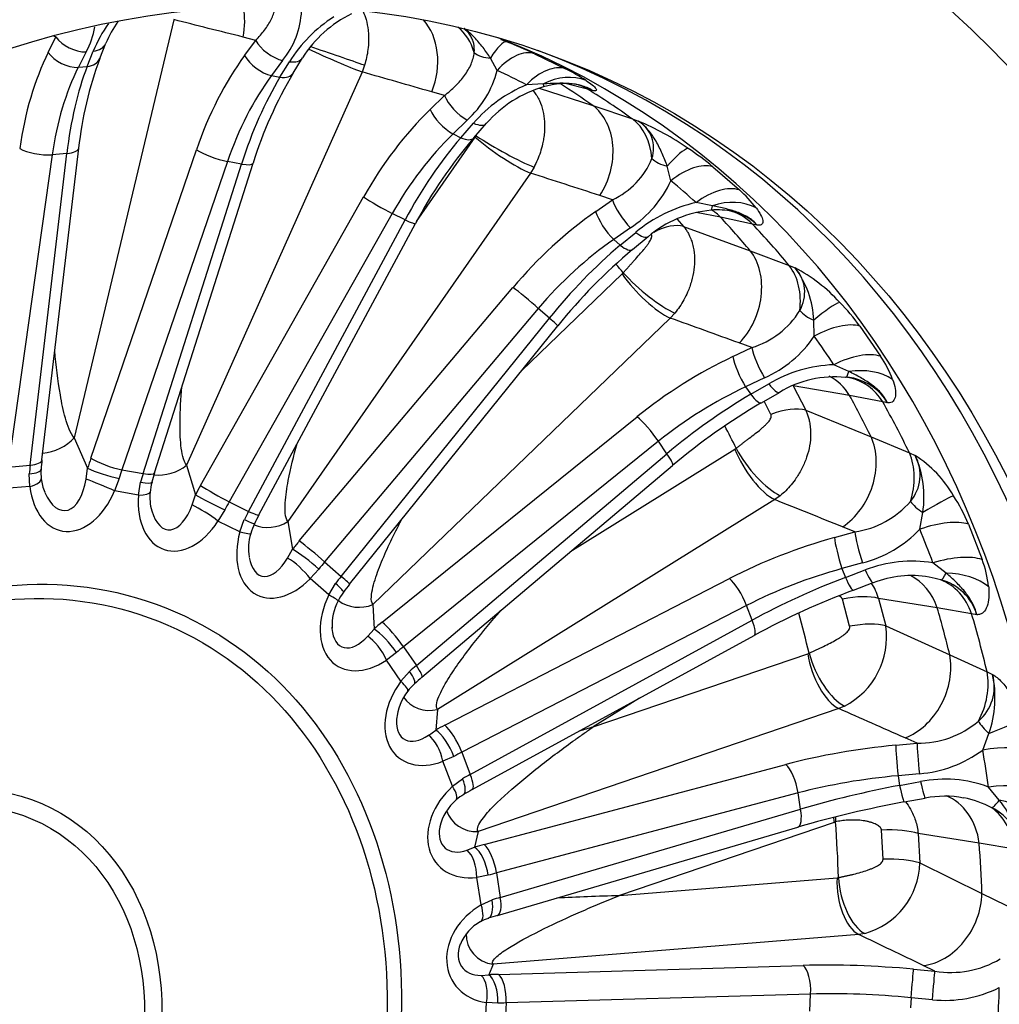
# Model space of a CAD drawing. Header units: millimetres. Extents: x 0 to 2970, y 0 to 2100.
# Tile 11 of 24: x 2095 to 2293, y 624 to 824. Entities that reach past the tile are written whole.
import ezdxf

# ---------------------------------------------------------------- set-up
doc = ezdxf.new("R2010")
doc.units = ezdxf.units.MM
doc.header["$LTSCALE"] = 10
doc.layers.add('CAP560C', color=7, linetype='Continuous')
doc.layers.add('Default', color=7, linetype='Continuous')

# ---------------------------------------------------------------- blocks, each defined once
blk = doc.blocks.new('SE1')
at = {"layer": 'CAP560C', "color": 7, "linetype": 'Continuous'}
for p, q in [((2126.33, 823.51), (2106.2, 738.87)), ((2100.93, 816.89), (2102.49, 820.02)), ((2102.49, 820.02), (2102.06, 820.12)), ((2142.93, 819.33), (2140.37, 819.99)), ((2140.69, 816.27), (2142.93, 819.33)), ((2111.36, 815.64), (2112.57, 818.75)), ((2108.59, 817.01), (2107.03, 813.87)), ((2108.81, 814.01), (2110.02, 817.12)), ((2150.51, 812.68), (2152.42, 815.8)), ((2191.81, 813.25), (2190.45, 815.73)), ((2199.36, 816.63), (2205.65, 813.57)), ((2107.03, 813.87), (2108.81, 814.01)), ((2148.37, 815.25), (2146.13, 812.19)), ((2147.85, 811.87), (2149.75, 814.99)), ((2164.95, 814.29), (2164.45, 812.92)), ((2164.45, 812.92), (2128.95, 733.33)), ((2146.13, 812.19), (2147.85, 811.87)), ((2201.17, 810.52), (2197.75, 810.35)), ((2200.31, 809.65), (2211.2, 806.12)), ((2210.11, 809.44), (2205.6, 810.56)), ((2211.05, 809.19), (2210.11, 809.44)), ((2178.26, 805.36), (2181.12, 808.16)), ((2181.12, 808.16), (2178.56, 808.91)), ((2211.2, 806.12), (2219.18, 803.41)), ((2219.18, 803.41), (2220.38, 802.98)), ((2185.73, 803.18), (2182.87, 800.37)), ((2184.43, 799.61), (2186.99, 802.56)), ((2187.08, 799.6), (2189.65, 802.55)), ((2175.5, 782.66), (2187.38, 799.73)), ((2182.87, 800.37), (2184.43, 799.61)), ((2187.38, 799.73), (2187.55, 800.01)), ((2099.67, 734.4), (2107.1, 797.49)), ((2101.73, 796.16), (2092.81, 732.95)), ((2097.28, 733.31), (2104.71, 796.4)), ((2104.71, 796.4), (2101.73, 796.16)), ((2109.56, 734.74), (2130.92, 797.15)), ((2137.2, 794.81), (2115.84, 732.4)), ((2120.14, 731.61), (2140.07, 794.28)), ((2122.47, 731.76), (2142.4, 794.44)), ((2140.07, 794.28), (2137.2, 794.81)), ((2199.27, 793.68), (2198.53, 792.44)), ((2226.98, 790.91), (2226.23, 793.85)), ((2235.46, 793.75), (2240.83, 789.05)), ((2198.53, 792.44), (2149.45, 721.89)), ((2131.77, 729.24), (2164.77, 787.62)), ((2215.16, 787.07), (2212.6, 787.91)), ((2211.75, 784.69), (2215.16, 787.07)), ((2235.38, 785.85), (2232.06, 786.47)), ((2170.56, 784.27), (2137.56, 725.89)), ((2173.18, 783), (2170.56, 784.27)), ((2237.04, 783.52), (2232.06, 784.48)), ((2243.5, 782.14), (2237.04, 783.52)), ((2141.48, 723.98), (2173.18, 783)), ((2143.58, 723.24), (2175.28, 782.26)), ((2218.81, 781.4), (2215.4, 779.01)), ((2228.23, 783.16), (2229.55, 781.67)), ((2229.55, 781.67), (2243.04, 776.74)), ((2244.46, 781.92), (2243.5, 782.14)), ((2216.73, 777.85), (2219.88, 780.46)), ((2219.22, 776.98), (2222.37, 779.6)), ((2215.4, 779.01), (2216.73, 777.85)), ((2243.04, 776.74), (2250.92, 773.75)), ((2250.92, 773.75), (2252.11, 773.29)), ((2196.73, 752.41), (2217.11, 772.03)), ((2217.11, 772.03), (2217.33, 772.27)), ((2151.75, 717.98), (2195.01, 769.3)), ((2200.14, 765.07), (2156.88, 713.74)), ((2202.37, 763.11), (2200.14, 765.07)), ((2227.79, 764.13), (2226.86, 763.09)), ((2160.23, 710.81), (2202.37, 763.11)), ((2161.94, 709.22), (2204.08, 761.53)), ((2226.86, 763.09), (2166.65, 705.12)), ((2256, 759.42), (2255.9, 762.66)), ((2265.24, 761.46), (2269.42, 755.37)), ((2243.34, 757.13), (2240.8, 758.06)), ((2239.49, 755.3), (2243.34, 757.13)), ((2263.02, 752.27), (2259.95, 753.66)), ((2245.94, 751.02), (2242.09, 749.19)), ((2243.13, 747.67), (2246.77, 749.8)), ((2242.09, 749.19), (2243.13, 747.67)), ((2245.29, 745.95), (2248.93, 748.07)), ((2263.15, 747.4), (2251.7, 749.36)), ((2251.7, 749.36), (2254.26, 744.46)), ((2247.23, 743.61), (2245.84, 746.27)), ((2269.85, 746.14), (2263.15, 747.4)), ((2270.85, 745.94), (2269.85, 746.14)), ((2254.26, 744.46), (2267.52, 739.05)), ((2168.51, 701.52), (2220.12, 743.12)), ((2106.2, 738.87), (2108.91, 732.7)), ((2224.45, 738.16), (2172.84, 696.56)), ((2226.18, 735.63), (2224.45, 738.16)), ((2267.52, 739.05), (2275.26, 735.81)), ((2175.45, 692.75), (2226.18, 735.63)), ((2207.08, 716.15), (2239.93, 736.58)), ((2239.93, 736.58), (2240.18, 736.76)), ((2275.26, 735.81), (2276.42, 735.31)), ((2092.81, 732.95), (2097.28, 733.31)), ((2097.19, 729), (2097.11, 731.55)), ((2108.61, 730.5), (2108.91, 732.7)), ((2115.84, 732.4), (2120.14, 731.61)), ((2128.95, 733.33), (2130.74, 727.34)), ((2176.58, 690.38), (2227.32, 733.25)), ((2115.28, 730.66), (2114.35, 728.16)), ((2119.2, 727.26), (2119.62, 729.86)), ((2097.19, 729), (2092.16, 728.59)), ((2119.2, 727.26), (2114.35, 728.16)), ((2130.06, 725.28), (2130.74, 727.34)), ((2137.56, 725.89), (2141.48, 723.98)), ((2248.02, 726.35), (2179.71, 683.85)), ((2249.1, 727.14), (2248.02, 726.35)), ((2136.67, 724.26), (2135.3, 721.98)), ((2277.39, 720.35), (2277.97, 723.72)), ((2139.73, 719.82), (2135.3, 721.98)), ((2139.73, 719.82), (2140.63, 722.33)), ((2149.45, 721.89), (2150.39, 716.3)), ((2260.08, 718.67), (2264.23, 719.82)), ((2264.23, 719.82), (2261.74, 720.84)), ((2287.2, 721.4), (2289.98, 714.21)), ((2149.39, 714.5), (2150.39, 716.3)), ((2156.88, 713.74), (2160.23, 710.81)), ((2155.71, 712.3), (2153.96, 710.36)), ((2265.76, 713.54), (2261.61, 712.39)), ((2261.61, 712.39), (2262.3, 710.6)), ((2262.3, 710.6), (2266.31, 712.11)), ((2282.71, 711.47), (2280.02, 713.55)), ((2157.74, 707.05), (2153.96, 710.36)), ((2181.2, 680.68), (2238.84, 710.38)), ((2157.74, 707.05), (2159.09, 709.35)), ((2263.94, 708.04), (2267.95, 709.54)), ((2263.15, 700.7), (2261.69, 706.18)), ((2280.89, 704.45), (2268.99, 706.35)), ((2268.99, 706.35), (2270.47, 700.77)), ((2166.65, 705.12), (2166.88, 700.15)), ((2242.27, 704.91), (2184.63, 675.21)), ((2243.43, 701.92), (2242.27, 704.91)), ((2287.84, 703.25), (2280.89, 704.45)), ((2186.37, 670.72), (2243.43, 701.92)), ((2288.88, 703.06), (2287.84, 703.25)), ((2165.61, 698.68), (2166.88, 700.15)), ((2270.47, 700.77), (2283.42, 694.95)), ((2186.74, 667.64), (2243.8, 698.84)), ((2172.84, 696.56), (2175.45, 692.75)), ((2171.44, 695.39), (2169.39, 693.88)), ((2172.33, 689.59), (2169.39, 693.88)), ((2211.26, 680.35), (2254.67, 695.14)), ((2254.67, 695.14), (2254.95, 695.26)), ((2283.42, 694.95), (2290.97, 691.49)), ((2172.33, 689.59), (2174.07, 691.56)), ((2290.97, 691.49), (2292.1, 690.96)), ((2220.6, 686.15), (2211.26, 680.35)), ((2179.71, 683.85), (2179.37, 679.7)), ((2260.95, 684.04), (2187.95, 659.16)), ((2262.13, 684.55), (2260.95, 684.04)), ((2177.92, 678.63), (2179.37, 679.7)), ((2276.81, 677.03), (2274.37, 678.12)), ((2290.09, 675.66), (2291.34, 678.99)), ((2272.5, 676.63), (2276.81, 677.03)), ((2183.07, 674.38), (2180.82, 673.37)), ((2184.63, 675.21), (2186.37, 670.72)), ((2182.78, 668.31), (2180.82, 673.37)), ((2189.19, 656.52), (2250.23, 672.72)), ((2182.78, 668.31), (2184.82, 669.85)), ((2277.27, 670.86), (2272.97, 670.46)), ((2272.97, 670.46), (2273.27, 668.49)), ((2273.27, 668.49), (2277.52, 669.28)), ((2293.45, 665.48), (2291.26, 668.17)), ((2252.71, 666.97), (2191.67, 650.77)), ((2253.23, 663.68), (2252.71, 666.97)), ((2274.22, 665.15), (2278.46, 665.93)), ((2192.44, 645.82), (2253.23, 663.68)), ((2191.87, 642.18), (2252.66, 660.04)), ((2260.01, 661.02), (2216.6, 646.22)), ((2260.29, 661.1), (2260.01, 661.02)), ((2187.95, 659.16), (2187.25, 655.98)), ((2269.92, 653.58), (2269.6, 659.45)), ((2289.38, 656.82), (2277.04, 658.77)), ((2277.04, 658.77), (2277.36, 652.79)), ((2185.7, 655.36), (2187.25, 655.98)), ((2296.58, 655.6), (2289.38, 656.82)), ((2277.36, 652.79), (2289.93, 646.64)), ((2190.01, 650.3), (2187.68, 649.86)), ((2188.56, 644.29), (2187.68, 649.86)), ((2191.67, 650.77), (2192.44, 645.82)), ((2260.62, 649.8), (2260.9, 649.85)), ((2216.6, 646.22), (2260.62, 649.8)), ((2289.93, 646.64), (2297.26, 643.01)), ((2188.56, 644.29), (2190.79, 645.31)), ((2265, 638.31), (2190.98, 632.29)), ((2266.21, 638.5), (2265, 638.31)), ((2190.98, 632.29), (2190.11, 630.16)), ((2192.07, 630.24), (2253.73, 632.04)), ((2280.42, 630.9), (2278.05, 632.04)), ((2188.57, 630.02), (2190.11, 630.16)), ((2276.11, 631.29), (2280.42, 630.9)), ((2255.26, 626.25), (2193.6, 624.45)), ((2255.1, 622.82), (2255.26, 626.25)), ((2189.37, 618.72), (2189.62, 624.53)), ((2191.92, 624.39), (2189.62, 624.53)), ((2193.6, 624.45), (2193.37, 619.29)), ((2275.6, 625.51), (2275.51, 623.45)), ((2279.91, 625.11), (2275.6, 625.51))]:
    blk.add_line(p, q, dxfattribs=at)
for centre, radius, start, end in [((2134.94, 826.16), 17.3, 320.8984, 357.1612), ((2174.61, 799.44), 29.32, 122.7581, 147.9743), ((2172.82, 803.08), 24.03, 115.8874, 148.0288), ((2096.77, 823.93), 13.7, 329.6574, 352.1103), ((2135.57, 806.55), 27.65, 144.2114, 157.5183), ((2133.82, 809.82), 23.02, 144.6471, 157.1819), ((2123.61, 640.23), 192.04, 68.5935, 68.9539), ((2151.5, 711.45), 115.56, 65.5346, 68.5797), ((2181.23, 789.64), 74.55, 159.5912, 173.9541), ((2184.58, 771.95), 46.65, 57.2777, 63.1531), ((2223.08, 769.48), 84.45, 149.2304, 162.8103), ((2172.02, 818.31), 20.43, 312.1874, 345.6428), ((2209.32, 783.05), 29.65, 112.9617, 138.8479), ((2207.73, 786.93), 23.87, 105.8664, 139.1702), ((2205.49, 796.29), 14.28, 78.9984, 107.5248), ((2207.96, 807.92), 2.4, 66.618, 83.794), ((2205.01, 797.81), 12.89, 72.1635, 73.5798), ((2205.01, 797.81), 12.89, 62.0476, 72.1635), ((2217.06, 797.49), 6.42, 341.0529, 58.8526), ((2197.92, 750.08), 57.48, 55.4934, 67.0006), ((2259.94, 737.29), 95.87, 139.464, 152.0256), ((2197.41, 747.7), 59.73, 50.4337, 56.3805), ((2208.47, 801.45), 15.86, 294.9735, 337.5881), ((2206.32, 800.4), 22.74, 303.308, 335.3229), ((2221.88, 767.91), 28.4, 38.0996, 48.1308), ((2238.45, 758.19), 29, 102.7279, 129.8107), ((2237.19, 762.16), 22.87, 95.2426, 130.3703), ((2236.4, 771.82), 13.19, 76.1433, 95.6499), ((2236.49, 773.57), 11.55, 46.3177, 74.4358), ((2289.47, 693), 109.49, 129.9114, 141.2537), ((2246.73, 768.3), 7.33, 329.7863, 42.8676), ((2236.16, 743.32), 33.95, 42.5776, 61.986), ((2236.77, 761.82), 19.15, 2.5112, 36.7771), ((2230.3, 736.04), 43.21, 36.044, 44.4251), ((2238.25, 773.81), 17.44, 286.9468, 328.1459), ((2236.08, 773.05), 24.14, 294.1148, 325.6232), ((2260.93, 725.88), 27.79, 92.0302, 120.6236), ((2249.48, 742.03), 23.99, 21.1657, 33.7896), ((2260.14, 729.66), 21.54, 84.1041, 121.3427), ((2261.77, 740.61), 10.53, 77.8922, 87.0582), ((2261.77, 740.61), 10.53, 30.4297, 77.8922), ((2309.81, 635.59), 127.84, 120.3157, 130.188), ((2172.08, 726.06), 72.89, 173.4281, 174.93), ((2269.13, 731.34), 8.3, 319.8245, 28.5717), ((2263.27, 715.05), 24.15, 29.9894, 57.027), ((2257.27, 726.85), 20.94, 351.4178, 23.8464), ((2107.62, 731.59), 8.16, 173.5413, 187.2112), ((2193.98, 709.22), 74.98, 162.5, 164.0092), ((2107.3, 731.24), 7.81, 184.9375, 205.5578), ((2130.59, 727.2), 9.05, 162.8252, 175.8975), ((2131.76, 726.87), 10.26, 174.5414, 195.6878), ((2261.52, 738.09), 18.47, 278.4582, 319.0675), ((2253.75, 707.44), 36.24, 22.6547, 32.8846), ((2212.49, 686.44), 78.12, 151.8932, 153.3679), ((2151.11, 717.03), 9.5, 152.3095, 165.0982), ((2259.56, 737.48), 24.73, 284.5137, 316.1397), ((2151.72, 716.48), 10.25, 163.0114, 189.7931), ((2275.84, 687.43), 26.45, 80.9279, 111.1171), ((2268.04, 706.04), 23.41, 6.5929, 20.4428), ((2275.67, 689.82), 21.16, 80.2359, 111.3871), ((2275.16, 688.85), 22.2, 73.0895, 79.3426), ((2279.1, 700.23), 10.18, 16.1517, 75.7052), ((2226.24, 657.64), 82.43, 141.264, 142.6657), ((2319.1, 560.59), 157.42, 110.5136, 118.5769), ((2258.98, 703.63), 10.37, 15.2116, 33.9791), ((2169.26, 700.84), 10.88, 152.6409, 182.6316), ((2168.11, 701.77), 9.42, 141.6377, 154.4633), ((2254.86, 698.54), 15.77, 297.4398, 8.1055), ((2234.36, 622.26), 89.32, 130.3049, 131.5866), ((2283.28, 688.47), 9.16, 310.3789, 15.7662), ((2270.18, 686.34), 22.4, 340.848, 11.9163), ((2180.84, 682.32), 8.85, 130.4783, 143.6452), ((2182.05, 680.98), 10.63, 141.6983, 175.3729), ((2276.96, 696.09), 19.06, 269.5438, 310.0249), ((2275.35, 695.52), 24.73, 274.4696, 306.5781), ((2282.43, 644.48), 25.28, 69.5688, 101.1946), ((2188.84, 659.68), 7.94, 118.5249, 132.2989), ((2236.1, 577.69), 102.6, 118.7559, 119.8534), ((2282.4, 646.36), 19.95, 78.907, 101.3875), ((2282.12, 645.25), 21.14, 62.3022, 78.7506), ((2190.14, 657.85), 10.17, 130.7863, 167.2802), ((2313.62, 450.94), 217.8, 100.4226, 106.2536), ((2287.54, 654.86), 10.13, 3.16, 64.1574), ((2279.69, 653.83), 18.03, 5.0581, 40.2641), ((2262.11, 653.2), 15.26, 285.6078, 358.4627), ((2229.7, 513.95), 133.69, 106.4374, 107.2658), ((2192.76, 632.99), 9.04, 118.7997, 158.2104), ((2191.89, 634.9), 6.93, 105.5565, 120.1067), ((2283.69, 650), 19.37, 260.2773, 300.7886), ((2282.46, 649.43), 24.45, 264.0197, 296.7248)]:
    blk.add_arc(centre, radius, start, end, dxfattribs=at)
for centre, major_axis, ratio, start_param, end_param in [((2076, 618.42), (95.19, 263.32), 0.827748, 0, 3.141593), ((2130.38, 821.72), (-3.17, -12.61), 0.779055, 1.629019, 2.113481), ((3244.73, 219.45), (-2048.47, 700.28), 0.118881, -0.961321, -0.953173), ((2169.5, 813.39), (-3.57, -12.5), 0.772333, 1.430309, 2.696921), ((2177.34, 811.03), (3.92, 12.4), 0.773804, 5.425673, 5.988514), ((2110.39, 605.99), (77.83, 215.31), 0.827748, 3.163043, 6.261735), ((2106.48, 820.45), (4.48, -2.23), 0.587765, 3.968026, 5.465347), ((2146.77, 818.66), (4.04, -2.95), 0.483853, 3.93848, 5.435802), ((2120.75, 602.24), (-77.92, -215.55), 0.827748, 0.007663, 3.13393), ((2107.92, 820.57), (-4.66, 1.82), 0.63722, 2.26903, 3.145074), ((2157.48, 816.37), (9.13, -4.07), 0.049142, 4.29375, 5.601992), ((2157.61, 816.68), (9.47, -3.21), 0.013804, 0.688136, 1.97039), ((2189.24, 807.36), (4.58, 11.63), 0.205888, 0.045376, 0.851932), ((2194.62, 805.09), (5.2, 11.36), 0.549798, 0.072478, 1.047892), ((2127.54, 779.3), (-5.94, 54.69), 0.597053, 0.750322, 1.169264), ((2104.92, 817.31), (4.48, -2.23), 0.587765, 3.968026, 5.465347), ((2106.7, 817.46), (-4.66, 1.82), 0.63722, 2.26903, 3.141593), ((2161.61, 778.07), (9.37, 54.2), 0.628237, 0.902422, 1.321364), ((2144.53, 815.6), (4.04, -2.95), 0.483853, 3.93848, 5.435802), ((2148.15, 818.41), (-4.27, 2.6), 0.536225, 2.251476, 3.144629), ((2190.94, 819.08), (-5, -0.09), 0.671709, 0.703113, 1.461952), ((2131.53, 779.72), (-5.55, 49.71), 0.604227, 0.748256, 1.167198), ((2126.43, 779.31), (-2.87, 49.93), 0.445051, 0.777005, 1.195947), ((2200.57, 802.2), (5.73, 11.11), 0.567813, 0.098662, 1.074075), ((2165.45, 777.4), (8.45, 49.28), 0.635468, 0.901521, 1.320463), ((2160.54, 778.3), (9.53, 49.09), 0.476171, 0.913897, 1.332839), ((2146.25, 815.29), (-4.27, 2.6), 0.536225, 2.251476, 3.141593), ((3233.07, 185.03), (-2028.51, 759.15), 0.119347, -0.980096, -0.971948), ((2036.34, 643.67), (209, 122.76), 0.662377, 0.396298, 0.433781), ((2204.45, 799.96), (6.94, 10.4), 0.827126, 0.173623, 0.980179), ((2199.86, 814.74), (-1.34, 4.82), 0.058982, 3.136003, 3.628193), ((2096.29, 611.08), (77.56, 214.54), 0.827748, 6.060186, 6.101793), ((2204.21, 797.96), (-3.38, -12.55), 0.871179, 2.900302, 3.06931), ((2103.2, 608.59), (77.71, 214.97), 0.827748, 6.054764, 6.111818), ((2184.61, 806.44), (3.5, -3.57), 0.378029, 3.888501, 5.385823), ((2193.66, 768), (24.41, 49.29), 0.631343, 1.065296, 1.484238), ((2181.74, 803.63), (3.5, -3.57), 0.378029, 3.888501, 5.385823), ((2204.96, 794.9), (-3.99, -12.37), 0.768176, 1.233232, 2.888882), ((2212.77, 792.27), (4.32, 12.26), 0.771855, 5.227418, 6.047152), ((2185.87, 805.82), (-3.78, 3.28), 0.430691, 2.21119, 3.144146), ((2197.15, 766.28), (22.23, 44.79), 0.63858, 1.065882, 1.484824), ((2192.67, 768.46), (21.59, 45.1), 0.47927, 1.05784, 1.476782), ((2183.31, 802.87), (-3.78, 3.28), 0.430691, 2.21119, 3.141585), ((2192.65, 797.82), (8.21, -5.71), 0.172287, 4.139454, 5.622984), ((2192.83, 798.1), (8.71, -4.91), 0.111361, 4.125972, 5.604206), ((2099.15, 797.84), (4.95, -0.7), 0.313098, 3.818727, 5.303244), ((2102.13, 798.08), (-4.97, 0.58), 0.326857, 2.154281, 3.140321), ((2224.01, 786.96), (6.92, 10.41), 0.189428, 0.172491, 0.979048), ((2134.77, 796.48), (4.73, -1.62), 0.192303, 3.833227, 5.317744), ((2227.12, 796.61), (-4.91, 0.97), 0.576904, 0.744245, 1.503084), ((2137.63, 795.95), (-4.77, 1.51), 0.206872, 2.171755, 3.140394), ((2228.75, 783.45), (8, 9.61), 0.527163, 0.218294, 1.193708), ((3215.34, 153.57), (-1998.22, 813.19), 0.115542, -0.998754, -0.990606), ((2037.95, 642.6), (222.8, 105.18), 0.699879, 0.277458, 0.314941), ((2233.83, 779.01), (8.46, 9.2), 0.540562, 0.24456, 1.219973), ((2168.26, 785.9), (4.35, -2.46), 0.068082, 3.82369, 5.308207), ((2218.1, 784.38), (2.87, -4.1), 0.275598, 3.821143, 5.318465), ((2234.73, 789.95), (-0.37, 4.99), 0.121172, 3.135164, 3.737779), ((2237, 775.6), (10.06, 7.42), 0.797477, 0.371242, 1.177798), ((2222.1, 749.62), (-37.19, -40.53), 0.606196, 4.362733, 4.781675), ((2214.69, 782), (2.87, -4.1), 0.275598, 3.821143, 5.318465), ((2229.33, 773.6), (-2.55, -12.75), 0.861135, 2.616117, 2.819442), ((2096.29, 611.08), (77.56, 214.54), 0.827748, -0.447399, -0.401189), ((2235.7, 772.21), (-2.96, -12.66), 0.864885, 2.647827, 3.141698), ((2170.87, 784.62), (-4.41, 2.37), 0.082732, 2.164973, 3.141593), ((2223.41, 774.27), (7.59, 6.51), 0.508152, 0.32354, 1.149187), ((2103.2, 608.59), (77.71, 214.97), 0.827748, -0.452821, -0.395766), ((2219.18, 783.44), (-3.19, 3.85), 0.32591, 2.152208, 3.143917), ((2225.04, 746.93), (33.91, 36.76), 0.613385, 1.223, 1.641942), ((2221.21, 750.27), (-32.13, -38.32), 0.454177, 4.338797, 4.757739), ((2216.03, 780.83), (-3.19, 3.85), 0.32591, 2.152208, 3.141653), ((2234.99, 767.2), (-4.43, -12.22), 0.766795, 1.036949, 2.692599), ((2079.06, 617.31), (72.82, 201.44), 0.827748, -0.451507, -0.43901), ((2242.71, 764.3), (4.72, 12.11), 0.772529, 5.029354, 5.849088), ((2222.39, 770.13), (6.94, -7.2), 0.286792, 4.184841, 5.668371), ((2222.61, 770.36), (7.62, -6.48), 0.230942, 4.158995, 5.637229), ((2197.95, 766.61), (3.82, -3.22), 0.053336, 1.007351, 2.491868), ((2253.01, 757.5), (8.9, 8.78), 0.147761, 0.292632, 1.099189), ((2257.05, 764.73), (-4.63, 1.88), 0.470104, 0.752678, 1.511518), ((2200.18, 764.66), (-3.89, 3.14), 0.03934, 3.141593, 4.147916), ((3192.44, 126.64), (-1958.88, 860.11), 0.107469, -1.016974, -1.008826), ((2256.9, 752.93), (10.13, 7.32), 0.477596, 0.347778, 1.323192), ((2039.26, 641.12), (234.78, 84.16), 0.736339, 0.172229, 0.209711), ((2245.58, 753.61), (2.15, -4.52), 0.181697, 3.73831, 5.235632), ((2260.85, 747.17), (10.48, 6.81), 0.486703, 0.3716, 1.347014), ((2245.48, 723.83), (-46.48, -29.45), 0.554184, 4.496679, 4.915621), ((2241.73, 751.78), (2.15, -4.52), 0.181697, 3.73831, 5.235632), ((2262.98, 756.08), (0.64, 4.96), 0.160352, 3.099487, 3.858327), ((2263.12, 742.76), (11.8, 4.13), 0.743547, 0.517457, 1.324013), ((2246.41, 752.39), (-2.52, 4.32), 0.227135, 2.076889, 3.143848), ((2253.95, 739.53), (-2.29, -12.8), 0.850749, 2.375589, 2.87731), ((2260.55, 738.26), (-2.64, -12.73), 0.856547, 2.402455, 3.142202), ((2247.72, 720.32), (42.37, 26.6), 0.561305, 1.357639, 1.77658), ((2244.75, 724.66), (-40.31, -29.63), 0.402243, 4.463359, 4.8823), ((2242.77, 750.27), (-2.52, 4.32), 0.227135, 2.076889, 3.141901), ((2096.29, 611.08), (77.56, 214.54), 0.827748, -0.671798, -0.625588), ((2103.2, 608.59), (77.71, 214.97), 0.827748, -0.677221, -0.620166), ((2247.03, 738.69), (8.92, 4.51), 0.442465, 0.438582, 1.329033), ((2222.36, 739.6), (3.14, -3.89), 0.165862, 1.062282, 2.546799), ((2079.06, 617.31), (72.82, 201.44), 0.827748, -0.675907, -0.64959), ((2101.59, 739.67), (5.49, 2.41), 0.567133, 4.152141, 5.41999), ((2258.08, 731.66), (-4.85, -12.06), 0.768257, 0.840655, 2.496305), ((2224.09, 737.07), (-3.23, 3.82), 0.153221, 3.141593, 4.200178), ((2245.2, 734.67), (5.28, -8.49), 0.386917, 4.25603, 5.739559), ((2245.46, 734.85), (6.16, -7.88), 0.338942, 4.217091, 5.695326), ((2265.66, 728.51), (5.11, 11.96), 0.77579, 4.830695, 5.650429), ((2094.71, 734.99), (-4.97, 0.58), 0.326857, 2.154281, 3.141593), ((2129.09, 722.59), (5.96, 34.49), 0.628237, 1.321364, 1.383224), ((2113.4, 734.07), (4.73, -1.62), 0.192303, 3.833227, 5.317744), ((2110.17, 723.04), (-1.68, 29.96), 0.440201, 1.196407, 1.258267), ((2094.5, 732.93), (-4.98, 0.43), 0.274686, 2.145659, 3.141288), ((2112.75, 732.04), (4.79, -1.43), 0.145034, 3.826474, 5.310347), ((2132.93, 721.93), (5.05, 29.57), 0.640287, 1.319837, 1.381697), ((2132.28, 722.05), (5.73, 29.45), 0.47134, 1.333037, 1.394897), ((2117.71, 733.28), (-4.77, 1.51), 0.206872, 2.171755, 3.141593), ((2124.77, 735.4), (5.75, 1.71), 0.643774, 4.096928, 5.31838), ((2094.56, 729.95), (-4.96, -0.61), 0.293406, 2.094734, 3.141924), ((2103.84, 734.55), (-0.47, 10.42), 0.481306, 2.253429, 4.291154), ((2111.71, 729.11), (4.62, -1.9), 0.029419, 0.975721, 2.318614), ((2117.09, 731.24), (-4.81, 1.37), 0.153631, 2.166822, 3.142186), ((2106.48, 733.6), (2.9, 13.56), 0.660647, 2.053799, 4.44394), ((2116.56, 728.22), (-4.99, 0.37), 0.179624, 2.141662, 3.141739), ((2150.15, 716.76), (15.53, 31.36), 0.631343, 1.484238, 1.546097), ((2135.25, 727.52), (4.35, -2.46), 0.068082, 3.82369, 5.308207), ((2128.89, 729.47), (4.57, 13.19), 0.652321, 1.957103, 4.347243), ((2134.22, 725.61), (4.45, -2.29), 0.019896, 3.821968, 5.30584), ((2153.64, 715.03), (13.35, 26.87), 0.643405, 1.485231, 1.547091), ((3165.51, 105.58), (-1912.11, 897.9), 0.095144, -1.03438, -1.026232), ((2279.24, 725.02), (-4.23, 2.67), 0.356664, 0.735139, 1.493979), ((2274.78, 720.48), (10.46, 6.85), 0.082977, 0.40086, 1.207416), ((2126.26, 730.42), (1.11, 10.18), 0.476868, 2.295483, 4.23587), ((2132.66, 722.93), (4.19, -2.73), 0.153366, 0.992981, 2.335874), ((2153.05, 715.32), (12.95, 27.06), 0.47444, 1.476653, 1.538513), ((2139.18, 725.6), (-4.41, 2.37), 0.082732, 2.164973, 3.141593), ((2138.19, 723.69), (-4.47, 2.23), 0.028541, 2.163937, 3.142693), ((2145.92, 725.12), (5.92, 1), 0.720839, 3.999695, 5.224735), ((2277.67, 715.06), (11.55, 4.79), 0.403582, 0.453561, 1.428975), ((2149.34, 719.52), (6.13, 12.48), 0.657659, 1.860314, 4.250454), ((2137.09, 720.78), (-4.83, 1.3), 0.056834, 2.164118, 3.14169), ((2265.65, 715.66), (1.34, -4.82), 0.101035, 3.641575, 5.138896), ((2040.22, 639.29), (244.47, 58.58), 0.770657, 0.084424, 0.121907), ((2168.99, 705.45), (-23.67, -25.79), 0.606196, 4.781675, 4.843535), ((2154.69, 715.29), (3.82, -3.22), 0.053336, 1.007351, 2.491868), ((2262.65, 691.94), (-52.16, -17.57), 0.478068, 4.601316, 5.020258), ((2261.49, 714.5), (1.34, -4.82), 0.101035, 3.641575, 5.138896), ((2153.33, 713.61), (3.94, -3.08), 0.10257, 1.005051, 2.488924), ((2146.7, 720.48), (2.54, 9.59), 0.484607, 2.347016, 4.17324), ((2151.32, 711.31), (3.58, -3.49), 0.269623, 1.034451, 2.377343), ((2171.93, 702.76), (-20.39, -22.02), 0.618174, 4.784825, 4.846685), ((2280.29, 708.26), (11.77, 4.22), 0.408937, 0.473181, 1.448594), ((2264.06, 687.77), (47.5, 15.75), 0.48514, 1.462373, 1.881315), ((2266.2, 714.22), (-1.75, 4.68), 0.139321, 1.986882, 3.143396), ((2171.43, 703.2), (-19.25, -23.02), 0.449332, 4.757326, 4.819186), ((2158.04, 712.36), (-3.89, 3.14), 0.03934, 3.141593, 4.147916), ((2240.25, 706.22), (2.29, -4.44), 0.263853, 1.139839, 2.624356), ((2262.08, 692.9), (-45.88, -19.96), 0.326194, 4.566738, 4.98568), ((2262.18, 712.72), (-1.75, 4.68), 0.139321, 1.986882, 3.141779), ((2270.68, 699.03), (-2.16, -12.82), 0.838997, 2.143738, 2.888709), ((2283.19, 714.82), (-1.65, -4.72), 0.174559, 0.084588, 0.843428), ((2277.53, 697.8), (2.43, 12.77), 0.846583, 5.306511, 6.126245), ((2281.51, 703.08), (12.46, 1.05), 0.66804, 0.611466, 1.418023), ((2156.71, 710.65), (-3.98, 3.02), 0.09431, 3.139841, 4.145353), ((2166.79, 704.26), (7.52, 11.46), 0.676746, 1.764351, 4.154491), ((2155.1, 708.01), (-4.5, 2.17), 0.068805, 3.140416, 4.120188), ((2163.97, 709.33), (5.99, 0.27), 0.794465, 3.886101, 5.140201), ((2261.11, 702.26), (9.63, 2.69), 0.36631, 0.518004, 1.408456), ((2096.29, 611.08), (77.56, 214.54), 0.827748, -0.896198, -0.849988), ((2241.4, 703.23), (-2.4, 4.39), 0.253202, 3.141593, 4.275068), ((2079.06, 617.31), (72.82, 201.44), 0.827748, -0.900306, -0.858346), ((2103.2, 608.59), (77.71, 214.97), 0.827748, -0.90162, -0.844565), ((2164.15, 705.22), (3.78, 8.69), 0.506904, -3.943367, -3.901876), ((2164.15, 705.22), (3.78, 8.69), 0.506904, 2.381309, 4.10473), ((2184.65, 689.24), (-29.58, -18.74), 0.554184, -1.367564, -1.305705), ((2169.12, 696.64), (3.27, -3.78), 0.216223, 1.056117, 2.539989), ((2170.75, 698), (3.14, -3.89), 0.165862, 1.062282, 2.546799), ((2262.53, 696.93), (9.7, 2.44), 0.354591, 0.527352, 1.417804), ((2166.75, 694.83), (2.78, -4.15), 0.37236, 1.101495, 2.444388), ((2186.89, 685.73), (-25.47, -15.89), 0.566043, -1.363247, -1.301387), ((2259.95, 693.24), (3.23, -9.47), 0.46764, 4.353969, 5.837498), ((2260.23, 693.35), (4.3, -9.03), 0.429946, 4.301615, 5.77985), ((2273.07, 690.07), (-5.26, -11.89), 0.77249, 0.643543, 2.299194), ((2186.5, 686.3), (-24.15, -17.82), 0.397376, -1.401454, -1.339594), ((2173.36, 694.19), (-3.23, 3.82), 0.153221, 3.141593, 4.200178), ((2171.75, 692.8), (-3.33, 3.73), 0.208764, 3.139046, 4.194784), ((2280.47, 686.71), (-5.46, -11.8), 0.781475, 1.489042, 2.308776), ((2180.38, 684.45), (8.71, 10.16), 0.70982, 1.670793, 4.060933), ((2169.69, 690.54), (-4.02, 2.98), 0.190994, 3.141987, 4.144934), ((2178.01, 688.85), (5.98, -0.48), 0.860958, 3.742978, 5.067394), ((3135.9, 91.47), (-1859.88, 924.87), 0.078615, -1.0505, -1.042352), ((2177.74, 685.4), (4.79, 7.52), 0.546865, 2.37888, 4.032156), ((2177.74, 685.4), (4.79, 7.52), 0.546865, -3.943134, -3.904306), ((2288.24, 677.74), (11.56, 4.75), 0.001676, -1.300396, -0.493839), ((2196.35, 668.95), (-33.19, -11.18), 0.478068, -1.262928, -1.201068), ((2182.61, 676.52), (2.29, -4.44), 0.263853, 1.139839, 2.624356), ((2292.58, 679.49), (-3.7, 3.36), 0.242273, 0.695732, 1.454572), ((2178.19, 674.33), (1.79, -4.67), 0.456425, 1.195237, 2.53813), ((2180.78, 675.54), (2.43, -4.37), 0.315366, 1.131111, 2.614984), ((2272.73, 655.53), (-54.74, -5.89), 0.381745, 4.675614, 5.094556), ((2273, 672.03), (0.47, -4.98), 0.037656, 3.532804, 5.030125), ((2277.31, 672.44), (0.47, -4.98), 0.037656, 3.532804, 5.030125), ((2290, 671.73), (12.3, 2.22), 0.308834, 0.533092, 1.508505), ((2197.76, 664.78), (-28.54, -9.36), 0.489843, -1.258448, -1.196588), ((2040.77, 637.21), (250.96, 27.04), 0.801206, 0.019537, 0.05702), ((2250.73, 668.13), (1.28, -4.83), 0.342396, 1.239494, 2.724011), ((2197.5, 665.46), (-27.5, -12.04), 0.321313, -1.298064, -1.236204), ((2182.53, 671.01), (-2.5, 4.33), 0.309081, 3.138473, 4.268109), ((2184.35, 672.03), (-2.4, 4.39), 0.253202, 3.141593, 4.275068), ((2273.23, 650.93), (49.8, 5.1), 0.388807, 1.536355, 1.955297), ((2189.41, 661.08), (9.7, 8.59), 0.757063, 1.583291, 3.973431), ((2180.14, 669.27), (-3.35, 3.71), 0.303606, 3.14349, 4.194276), ((2272.35, 656.58), (-49.03, -10.07), 0.229923, 4.646402, 5.065343), ((2273.31, 670.06), (-0.91, 4.92), 0.06687, 1.883839, 3.140998), ((2277.56, 670.85), (-0.91, 4.92), 0.06687, 1.883839, 3.141821), ((2291.18, 664.24), (12.39, 1.64), 0.311162, 0.547584, 1.522998), ((2278.69, 654.1), (-2.16, -12.82), 0.826468, 1.919972, 2.965653), ((2294.33, 668.25), (-2.58, -4.28), 0.163079, 0.211603, 0.970443), ((2285.76, 652.86), (2.33, 12.79), 0.835495, 5.076789, 5.896523), ((2291.24, 658.57), (12.39, -1.66), 0.574742, 0.662339, 1.468895), ((2187.35, 664.68), (5.86, -1.29), 0.916986, 3.603805, 5.012937), ((2251.25, 664.83), (-1.41, 4.8), 0.334269, 3.141593, 4.372188), ((2265.29, 659.11), (3.23, -9.47), 0.46764, 4.241623, 4.353969), ((2265.57, 659.19), (2.06, -9.79), 0.499442, 4.301712, 4.412759), ((2186.77, 662.03), (5.55, 6.16), 0.608389, 2.355549, 3.959336), ((2186.77, 662.03), (5.55, 6.16), 0.608389, -3.961497, -3.927636), ((2079.06, 617.31), (72.82, 201.44), 0.827748, -1.124706, -1.070279), ((2268.81, 656.78), (9.98, 0.66), 0.262548, 0.583374, 1.473826), ((2203.51, 645.58), (-34.83, -3.75), 0.381745, -1.188629, -1.126769), ((2187.75, 651.38), (1.41, -4.8), 0.395026, 1.230029, 2.713901), ((2189.69, 651.92), (1.28, -4.83), 0.342396, 1.239494, 2.724011), ((2096.29, 611.08), (77.56, 214.54), 0.827748, -1.120597, -1.074387), ((2185.05, 650.82), (0.6, -4.96), 0.517603, 1.314848, 2.65774), ((2269.12, 651.06), (9.99, 0.42), 0.248937, 0.589548, 1.48), ((2204.01, 640.98), (-29.89, -2.96), 0.393502, -1.184685, -1.122825), ((2266.18, 647.94), (2.06, -9.79), 0.499391, 4.41265, 5.890884), ((2265.89, 647.9), (0.81, -9.97), 0.524913, 4.477322, 5.960852), ((2279.21, 644.51), (-5.63, -11.72), 0.779281, 0.444774, 2.100425), ((2193.43, 635.32), (10.5, 6.72), 0.818092, 1.512216, 3.902356), ((2185.92, 645.24), (-2.49, 4.33), 0.400994, 3.145396, 4.269635), ((2188.53, 646.39), (-1.49, 4.77), 0.39023, 3.141877, 4.365405), ((2203.89, 641.72), (-29.41, -6.12), 0.225046, -1.218232, -1.156372), ((2190.46, 646.97), (-1.41, 4.8), 0.334269, 3.141593, 4.372188), ((2191.52, 638.04), (5.55, -2.27), 0.959738, 3.46632, 4.996585), ((3105.09, 84.99), (-1804.44, 939.73), 0.057987, -1.06472, -1.056571), ((2190.79, 636.28), (6.08, 4.61), 0.695479, 2.302755, 3.897081), ((2275.23, 616.44), (-54.82, 5.14), 0.270045, 4.721604, 5.140545), ((2253.28, 627.25), (0.15, -5), 0.397553, 1.358825, 2.843342), ((2186.99, 625.48), (-0.7, -4.95), 0.552826, 1.455331, 2.798223), ((2205.75, 620.31), (-34.89, 3.27), 0.270045, -1.14264, -1.08078), ((2189.67, 625.37), (0.25, -4.99), 0.451208, 1.35079, 2.834663), ((2191.63, 625.44), (0.15, -5), 0.397553, 1.358825, 2.843342), ((2275.66, 626.5), (-0.45, -4.98), 0.005262, 1.371259, 2.86858), ((2279.98, 626.1), (-0.45, -4.98), 0.005262, 1.371259, 2.86858), ((2274.78, 611.65), (-49.83, 4.93), 0.277135, 4.723392, 5.142334), ((2040.89, 634.98), (-252.41, 11.74), 0.825445, 3.12499, 3.162472), ((2205.31, 615.52), (-29.89, 3.06), 0.28185, -1.139611, -1.077752)]:
    blk.add_ellipse(centre, major_axis=major_axis, ratio=ratio, start_param=start_param, end_param=end_param, dxfattribs=at)
for centre, major_axis in [((2123.49, 601.25), (95.19, 263.32)), ((2123.49, 601.25), (77.92, 215.55)), ((2089.61, 613.5), (33.15, 91.69)), ((2089.29, 613.62), (32.11, 88.82)), ((2079.97, 616.99), (-17.59, -48.66)), ((2079.57, 617.13), (16.36, 45.25))]:
    blk.add_ellipse(centre, major_axis=major_axis, ratio=0.827748, dxfattribs=at)
for points, knots in [([(2171.45, 881.61), (2170.59, 881.93), (2167.14, 883.24), (2160.26, 885.41), (2151.41, 887.87), (2142.35, 889.93), (2133.21, 891.58), (2123.99, 892.83), (2114.7, 893.68), (2105.35, 894.11), (2095.95, 894.13), (2086.53, 893.75), (2077.08, 892.95), (2067.63, 891.75), (2058.19, 890.13), (2048.78, 888.11), (2039.4, 885.68), (2030.07, 882.85), (2020.81, 879.63), (2011.63, 876.01), (2002.54, 872), (1993.56, 867.61), (1984.7, 862.84), (1975.98, 857.7), (1967.4, 852.2), (1958.99, 846.35), (1950.76, 840.16), (1942.71, 833.62), (1934.86, 826.77), (1927.22, 819.6), (1919.81, 812.12), (1912.63, 804.36), (1905.7, 796.31), (1899.03, 788), (1892.62, 779.43), (1886.48, 770.62), (1880.64, 761.59), (1875.08, 752.34), (1869.83, 742.88), (1864.88, 733.25), (1860.25, 723.43), (1855.95, 713.47), (1851.97, 703.35), (1848.33, 693.11), (1845.03, 682.76), (1842.07, 672.31), (1839.47, 661.78), (1837.22, 651.18), (1835.33, 640.53), (1833.8, 629.84), (1832.63, 619.13), (1831.83, 608.42), (1831.4, 597.73), (1831.34, 587.06), (1831.64, 576.43), (1832.32, 565.87), (1833.36, 555.38), (1834.78, 544.98), (1836.56, 534.69), (1838.7, 524.53), (1841.21, 514.51), (1844.07, 504.64), (1847.28, 494.95), (1850.85, 485.44), (1854.76, 476.14), (1859, 467.05), (1863.57, 458.2), (1868.47, 449.59), (1873.68, 441.23), (1879.2, 433.15), (1885.01, 425.36), (1891.11, 417.85), (1897.49, 410.66), (1904.13, 403.78), (1911.03, 397.23), (1918.17, 391.02), (1925.55, 385.16), (1933.14, 379.64), (1940.95, 374.49), (1948.95, 369.7), (1957.15, 365.29), (1965.46, 361.28), (1973.52, 357.81), (1978.31, 356.05), (1980.78, 355.15)], [0, 0, 0, 0, 0.003257, 0.015311, 0.027364, 0.039419, 0.051478, 0.063545, 0.075623, 0.087713, 0.099819, 0.111942, 0.124084, 0.136247, 0.148431, 0.160638, 0.172867, 0.185119, 0.197393, 0.209689, 0.222007, 0.234344, 0.246701, 0.259075, 0.271465, 0.283871, 0.29629, 0.308721, 0.321164, 0.333615, 0.346075, 0.358543, 0.371016, 0.383495, 0.395978, 0.408466, 0.420956, 0.433449, 0.445945, 0.458442, 0.470941, 0.483442, 0.495944, 0.508448, 0.520952, 0.533457, 0.545963, 0.558469, 0.570976, 0.583483, 0.59599, 0.608496, 0.621001, 0.633504, 0.646005, 0.658504, 0.670998, 0.683487, 0.69597, 0.708445, 0.720912, 0.733369, 0.745814, 0.758246, 0.770663, 0.783063, 0.795446, 0.807809, 0.820151, 0.832471, 0.844769, 0.857043, 0.869293, 0.881519, 0.893721, 0.905901, 0.918058, 0.930194, 0.942312, 0.954412, 0.966497, 0.978571, 0.990635, 1, 1, 1, 1]), ([(2142.93, 819.33), (2143.59, 820.02), (2144.19, 820.71), (2145.24, 822.12), (2145.69, 822.84), (2146.23, 823.93), (2146.39, 824.3), (2146.66, 825.02), (2146.77, 825.38), (2146.87, 825.86), (2146.9, 825.97), (2146.92, 826.09)], [0, 0, 0, 0, 0.25, 0.25, 0.5, 0.5, 0.625, 0.625, 0.75, 0.75, 0.7912124, 0.7912124, 0.7912124, 0.7912124]), ([(2164.68, 825.14), (2164.91, 824.63), (2165.35, 823.44), (2165.68, 821.77), (2165.8, 820.29), (2165.8, 818.98), (2165.68, 817.51), (2165.4, 815.86), (2165.1, 814.81), (2164.95, 814.29)], [0.4174602, 0.4174602, 0.4174602, 0.4174602, 0.5165519, 0.6342053, 0.6953082, 0.751353, 0.8371495, 0.9200274, 1, 1, 1, 1]), ([(2187.16, 816.84), (2187.22, 817.47), (2187.2, 818.08), (2187, 818.97), (2186.9, 819.26), (2186.65, 819.84), (2186.5, 820.12), (2185.99, 820.88), (2185.57, 821.33), (2185.05, 821.73)], [0, 0, 0, 0, 0.25, 0.25, 0.375, 0.375, 0.5, 0.5, 0.7253218, 0.7253218, 0.7253218, 0.7253218]), ([(2190.45, 815.73), (2190, 816.44), (2189.49, 817.16), (2188.4, 818.57), (2187.82, 819.27), (2186.88, 820.25), (2186.56, 820.56), (2185.9, 821.15), (2185.55, 821.43), (2185.18, 821.69), (2185.16, 821.7), (2185.14, 821.72)], [0, 0, 0, 0, 0.25, 0.25, 0.5, 0.5, 0.625, 0.625, 0.75, 0.75, 0.7559322, 0.7559322, 0.7559322, 0.7559322]), ([(2181.12, 808.16), (2181.94, 808.78), (2182.69, 809.43), (2184.05, 810.78), (2184.67, 811.49), (2185.47, 812.59), (2185.72, 812.97), (2186.16, 813.72), (2186.35, 814.1), (2186.69, 814.88), (2186.83, 815.26), (2187.04, 816.05), (2187.12, 816.45), (2187.16, 816.84)], [0, 0, 0, 0, 0.25, 0.25, 0.5, 0.5, 0.625, 0.625, 0.75, 0.75, 0.875, 0.875, 1, 1, 1, 1]), ([(2211.05, 809.19), (2210.72, 809.4), (2210.37, 809.6), (2209.63, 809.93), (2209.24, 810.06), (2208.45, 810.29), (2208.05, 810.38), (2207.23, 810.51), (2206.82, 810.55), (2205.57, 810.64), (2204.73, 810.64), (2202.99, 810.6), (2202.1, 810.56), (2201.17, 810.52)], [0, 0, 0, 0, 0.125, 0.125, 0.25, 0.25, 0.375, 0.375, 0.5, 0.5, 0.75, 0.75, 1, 1, 1, 1]), ([(2209.8, 811.2), (2210.79, 810.54), (2211.49, 809.98), (2211.91, 809.4), (2211.95, 809.25), (2211.79, 809.14), (2211.7, 809.11), (2211.44, 809.12), (2211.26, 809.15), (2211.05, 809.19)], [0, 0, 0, 0, 0.5, 0.5, 0.75, 0.75, 0.875, 0.875, 1, 1, 1, 1]), ([(2199.05, 809.17), (2199.1, 809.12), (2199.37, 808.79), (2199.84, 808.14), (2200.53, 806.87), (2201.12, 805.13), (2201.45, 802.93), (2201.42, 801.01), (2201.24, 799.48), (2200.99, 798.16), (2200.58, 796.7), (2200, 795.13), (2199.51, 794.15), (2199.27, 793.68)], [0.1253752, 0.1253752, 0.1253752, 0.1253752, 0.1383516, 0.2028029, 0.2713044, 0.3962817, 0.5165519, 0.6342053, 0.6953082, 0.751353, 0.8371495, 0.9200274, 1, 1, 1, 1]), ([(2226.23, 793.85), (2225.95, 794.7), (2225.61, 795.55), (2224.85, 797.25), (2224.43, 798.09), (2223.73, 799.3), (2223.48, 799.7), (2222.96, 800.45), (2222.69, 800.82), (2222.1, 801.51), (2221.79, 801.84), (2221.12, 802.44), (2220.76, 802.72), (2220.38, 802.98)], [0, 0, 0, 0, 0.25, 0.25, 0.5, 0.5, 0.625, 0.625, 0.75, 0.75, 0.875, 0.875, 1, 1, 1, 1]), ([(2187.55, 800.01), (2187.61, 800.11), (2187.69, 800.24), (2187.76, 800.37), (2187.78, 800.41)], [0, 0, 0, 0, 0.03322633, 0.04392253, 0.04392253, 0.04392253, 0.04392253]), ([(2244.46, 781.92), (2244.2, 782.23), (2243.91, 782.52), (2243.27, 783.05), (2242.93, 783.29), (2242.23, 783.73), (2241.87, 783.93), (2241.12, 784.27), (2240.74, 784.43), (2239.58, 784.85), (2238.78, 785.07), (2237.13, 785.48), (2236.27, 785.67), (2235.38, 785.85)], [0, 0, 0, 0, 0.125, 0.125, 0.25, 0.25, 0.375, 0.375, 0.5, 0.5, 0.75, 0.75, 1, 1, 1, 1]), ([(2244.22, 785.43), (2244.99, 784.41), (2245.47, 783.52), (2245.62, 782.54), (2245.57, 782.27), (2245.32, 782.01), (2245.2, 781.95), (2244.89, 781.89), (2244.69, 781.89), (2244.46, 781.92)], [0, 0, 0, 0, 0.5, 0.5, 0.75, 0.75, 0.875, 0.875, 1, 1, 1, 1]), ([(2229.55, 781.67), (2229.7, 781.47), (2230.02, 781.06), (2230.42, 780.4), (2230.83, 779.6), (2231.21, 778.63), (2231.61, 777.15), (2231.82, 775.22), (2231.68, 772.89), (2231.28, 770.95), (2230.8, 769.45), (2230.3, 768.18), (2229.63, 766.82), (2228.77, 765.39), (2228.12, 764.55), (2227.79, 764.13)], [0, 0, 0, 0, 0.045589, 0.091703, 0.138352, 0.202803, 0.271304, 0.396282, 0.516552, 0.634205, 0.695308, 0.751353, 0.83715, 0.920027, 1, 1, 1, 1]), ([(2217.33, 772.27), (2217.41, 772.35), (2217.56, 772.52), (2217.78, 772.78), (2218.01, 773.03), (2218.24, 773.29), (2218.46, 773.54), (2218.69, 773.8), (2218.92, 774.05), (2219.14, 774.3), (2219.37, 774.56), (2219.86, 775.11), (2220.59, 775.93), (2221.37, 776.83), (2221.92, 777.5), (2222.29, 777.98), (2222.6, 778.43), (2222.85, 778.85), (2223.03, 779.24), (2223.11, 779.54), (2223.12, 779.76), (2223.09, 779.91), (2223.04, 780.04), (2222.98, 780.12), (2222.96, 780.16)], [0, 0, 0, 0, 0.033226, 0.066326, 0.099305, 0.132167, 0.164918, 0.197563, 0.230107, 0.262556, 0.294916, 0.327191, 0.473483, 0.609176, 0.67397, 0.733792, 0.791585, 0.842641, 0.890924, 0.931469, 0.950392, 0.967801, 0.984154, 1, 1, 1, 1]), ([(2106.2, 738.87), (2105.79, 739.27), (2105.44, 739.94), (2104.86, 741.32), (2104.62, 742.09), (2103.98, 744.39), (2103.66, 745.96), (2102.88, 750.49), (2102.52, 753.48), (2102.25, 756.45)], [0, 0, 0, 0, 0.0625, 0.0625, 0.125, 0.125, 0.25, 0.25, 0.4805269, 0.4805269, 0.4805269, 0.4805269]), ([(2270.85, 745.94), (2270.66, 746.33), (2270.44, 746.7), (2269.95, 747.41), (2269.68, 747.74), (2269.1, 748.37), (2268.79, 748.66), (2268.16, 749.21), (2267.83, 749.46), (2266.81, 750.19), (2266.1, 750.63), (2264.62, 751.47), (2263.84, 751.87), (2263.02, 752.27)], [0, 0, 0, 0, 0.125, 0.125, 0.25, 0.25, 0.375, 0.375, 0.5, 0.5, 0.75, 0.75, 1, 1, 1, 1]), ([(2271.85, 750.69), (2272.33, 749.37), (2272.55, 748.2), (2272.36, 746.89), (2272.21, 746.52), (2271.83, 746.14), (2271.68, 746.05), (2271.31, 745.94), (2271.09, 745.93), (2270.85, 745.94)], [0, 0, 0, 0, 0.5, 0.5, 0.75, 0.75, 0.875, 0.875, 1, 1, 1, 1]), ([(2128.95, 733.33), (2128.59, 733.73), (2128.34, 734.4), (2127.99, 735.79), (2127.88, 736.55), (2127.64, 738.86), (2127.61, 740.44), (2127.64, 744.4), (2127.78, 746.81), (2127.98, 749.21)], [0, 0, 0, 0, 0.0625, 0.0625, 0.125, 0.125, 0.25, 0.25, 0.4357407, 0.4357407, 0.4357407, 0.4357407]), ([(2240.18, 736.76), (2240.27, 736.82), (2240.44, 736.95), (2240.71, 737.15), (2240.97, 737.35), (2241.24, 737.55), (2241.5, 737.75), (2241.77, 737.96), (2242.04, 738.16), (2242.31, 738.36), (2242.57, 738.57), (2243.16, 739.01), (2244.03, 739.68), (2244.97, 740.44), (2245.65, 741.03), (2246.11, 741.45), (2246.51, 741.85), (2246.84, 742.25), (2247.1, 742.62), (2247.25, 742.93), (2247.3, 743.16), (2247.31, 743.32), (2247.29, 743.47), (2247.25, 743.56), (2247.23, 743.61)], [0, 0, 0, 0, 0.033226, 0.066326, 0.099305, 0.132167, 0.164918, 0.197563, 0.230107, 0.262556, 0.294916, 0.327191, 0.473483, 0.609176, 0.67397, 0.733792, 0.791585, 0.842641, 0.890924, 0.931469, 0.950392, 0.967801, 0.984154, 1, 1, 1, 1]), ([(2254.26, 744.46), (2254.37, 744.21), (2254.59, 743.72), (2254.84, 742.94), (2255.06, 742.02), (2255.22, 740.93), (2255.3, 739.32), (2255.12, 737.3), (2254.52, 734.96), (2253.74, 733.1), (2252.99, 731.71), (2252.26, 730.55), (2251.36, 729.35), (2250.27, 728.14), (2249.49, 727.47), (2249.1, 727.14)], [0, 0, 0, 0, 0.045589, 0.091703, 0.138352, 0.202803, 0.271304, 0.396282, 0.516552, 0.634205, 0.695308, 0.751353, 0.83715, 0.920027, 1, 1, 1, 1]), ([(2149.45, 721.89), (2149.13, 722.28), (2148.98, 722.92), (2148.85, 724.25), (2148.86, 724.98), (2149, 727.19), (2149.24, 728.69), (2149.99, 732.69), (2150.62, 735.2), (2151.32, 737.7)], [0, 0, 0, 0, 0.0625, 0.0625, 0.125, 0.125, 0.25, 0.25, 0.4530301, 0.4530301, 0.4530301, 0.4530301]), ([(2166.65, 705.12), (2166.37, 705.48), (2166.31, 706.07), (2166.38, 707.29), (2166.5, 707.95), (2166.98, 709.96), (2167.46, 711.33), (2169.07, 715.46), (2170.39, 718.27), (2172.02, 721.46), (2172.23, 721.88), (2172.45, 722.29)], [0, 0, 0, 0, 0.0625, 0.0625, 0.125, 0.125, 0.25, 0.25, 0.5, 0.5, 0.537544, 0.537544, 0.537544, 0.537544]), ([(2288.88, 703.06), (2288.78, 703.5), (2288.65, 703.94), (2288.32, 704.79), (2288.13, 705.19), (2287.71, 705.97), (2287.47, 706.35), (2286.98, 707.07), (2286.72, 707.41), (2285.9, 708.42), (2285.32, 709.04), (2284.07, 710.27), (2283.41, 710.87), (2282.71, 711.47)], [0, 0, 0, 0, 0.125, 0.125, 0.25, 0.25, 0.375, 0.375, 0.5, 0.5, 0.75, 0.75, 1, 1, 1, 1]), ([(2291.3, 708.72), (2291.45, 707.17), (2291.36, 705.8), (2290.79, 704.24), (2290.53, 703.8), (2290.01, 703.34), (2289.81, 703.22), (2289.38, 703.07), (2289.13, 703.05), (2288.88, 703.06)], [0, 0, 0, 0, 0.5, 0.5, 0.75, 0.75, 0.875, 0.875, 1, 1, 1, 1]), ([(2261.69, 706.18), (2261.69, 706.21), (2261.67, 706.26), (2261.63, 706.34), (2261.58, 706.42), (2261.52, 706.5), (2261.45, 706.57), (2261.37, 706.64), (2261.21, 706.76), (2261.07, 706.84), (2260.95, 706.89)], [0, 0, 0, 0, 0.0089777, 0.0180365, 0.0272849, 0.036825, 0.0467498, 0.0571421, 0.0680741, 0.1046081, 0.1046081, 0.1046081, 0.1046081]), ([(2179.71, 683.85), (2179.46, 684.18), (2179.48, 684.69), (2179.7, 685.75), (2179.92, 686.32), (2180.69, 688.04), (2181.37, 689.2), (2183.59, 692.72), (2185.34, 695.09), (2188.89, 699.59), (2190.69, 701.75), (2192.55, 703.89)], [0, 0, 0, 0, 0.0625, 0.0625, 0.125, 0.125, 0.25, 0.25, 0.5, 0.5, 0.7310459, 0.7310459, 0.7310459, 0.7310459]), ([(2254.95, 695.26), (2255.05, 695.3), (2255.24, 695.39), (2255.53, 695.52), (2255.82, 695.65), (2256.11, 695.79), (2256.4, 695.93), (2256.7, 696.07), (2257, 696.21), (2257.29, 696.35), (2257.59, 696.49), (2258.24, 696.81), (2259.21, 697.3), (2260.28, 697.88), (2261.06, 698.34), (2261.6, 698.68), (2262.07, 699.02), (2262.48, 699.36), (2262.81, 699.69), (2263.02, 699.99), (2263.12, 700.22), (2263.17, 700.38), (2263.18, 700.54), (2263.16, 700.65), (2263.15, 700.7)], [0, 0, 0, 0, 0.033226, 0.066326, 0.099305, 0.132167, 0.164918, 0.197563, 0.230107, 0.262556, 0.294916, 0.327191, 0.473483, 0.609176, 0.67397, 0.733792, 0.791585, 0.842641, 0.890924, 0.931469, 0.950392, 0.967801, 0.984154, 1, 1, 1, 1]), ([(2292.1, 690.96), (2292.39, 690.79), (2292.7, 690.58), (2293.31, 690.07), (2293.61, 689.78), (2294.51, 688.82), (2295.09, 688.06), (2296.72, 685.66), (2297.66, 683.83), (2298.43, 681.91)], [0, 0, 0, 0, 0.125, 0.125, 0.25, 0.25, 0.5, 0.5, 1, 1, 1, 1]), ([(2187.95, 659.16), (2187.73, 659.45), (2187.81, 659.87), (2188.15, 660.71), (2188.44, 661.17), (2189.42, 662.53), (2190.25, 663.43), (2192.94, 666.16), (2195.02, 667.99), (2199.35, 671.58), (2201.63, 673.36), (2205.17, 676), (2206.36, 676.88), (2208.18, 678.18), (2208.79, 678.62), (2210.02, 679.48), (2210.63, 679.91), (2211.26, 680.35)], [0, 0, 0, 0, 0.0625, 0.0625, 0.125, 0.125, 0.25, 0.25, 0.5, 0.5, 0.75, 0.75, 0.875, 0.875, 0.9375, 0.9375, 1, 1, 1, 1]), ([(2274.45, 665.2), (2274.82, 664.74), (2275.4, 663.88), (2276.05, 662.59), (2276.51, 661.38), (2276.86, 660.11), (2276.98, 659.21), (2277.04, 658.77)], [0.6347178, 0.6347178, 0.6347178, 0.6347178, 0.7302048, 0.7983937, 0.8625993, 0.9318812, 1, 1, 1, 1]), ([(2269.6, 659.45), (2269.6, 659.48), (2269.59, 659.54), (2269.57, 659.63), (2269.54, 659.72), (2269.49, 659.81), (2269.44, 659.89), (2269.38, 659.98), (2269.24, 660.14), (2268.97, 660.36), (2268.55, 660.61), (2268.05, 660.83), (2267.5, 661.01), (2266.89, 661.17), (2266.01, 661.35), (2264.83, 661.48), (2263.66, 661.5), (2262.75, 661.46), (2262.12, 661.41), (2261.5, 661.33), (2260.89, 661.23), (2260.49, 661.14), (2260.29, 661.1)], [0, 0, 0, 0, 0.008978, 0.018036, 0.027285, 0.036825, 0.04675, 0.057142, 0.068074, 0.108347, 0.156288, 0.207471, 0.265476, 0.32486, 0.389177, 0.525157, 0.671864, 0.736678, 0.801855, 0.86744, 0.933474, 1, 1, 1, 1]), ([(2260.9, 649.85), (2261, 649.87), (2261.2, 649.9), (2261.5, 649.96), (2261.8, 650.02), (2262.11, 650.09), (2262.41, 650.16), (2262.72, 650.22), (2263.03, 650.3), (2263.35, 650.37), (2263.66, 650.44), (2264.35, 650.62), (2265.39, 650.89), (2266.54, 651.25), (2267.39, 651.57), (2267.98, 651.81), (2268.52, 652.06), (2268.99, 652.33), (2269.38, 652.61), (2269.64, 652.87), (2269.79, 653.09), (2269.87, 653.25), (2269.91, 653.41), (2269.92, 653.52), (2269.92, 653.58)], [0, 0, 0, 0, 0.033226, 0.066326, 0.099305, 0.132167, 0.164918, 0.197563, 0.230107, 0.262556, 0.294916, 0.327191, 0.473483, 0.609176, 0.67397, 0.733792, 0.791585, 0.842641, 0.890924, 0.931469, 0.950392, 0.967801, 0.984154, 1, 1, 1, 1]), ([(2190.98, 632.29), (2190.78, 632.52), (2190.89, 632.83), (2191.31, 633.44), (2191.64, 633.76), (2192.76, 634.7), (2193.68, 635.31), (2196.66, 637.13), (2198.94, 638.33), (2203.67, 640.66), (2206.15, 641.8), (2209.99, 643.48), (2211.29, 644.04), (2213.26, 644.86), (2213.92, 645.14), (2215.25, 645.68), (2215.91, 645.95), (2216.6, 646.22)], [0, 0, 0, 0, 0.0625, 0.0625, 0.125, 0.125, 0.25, 0.25, 0.5, 0.5, 0.75, 0.75, 0.875, 0.875, 0.9375, 0.9375, 1, 1, 1, 1])]:
    blk.add_open_spline(points, degree=3, knots=knots, dxfattribs=at)
for points in [[(2208.55, 679.57), (2209.44, 679.83), (2210.35, 680.09), (2211.26, 680.35)], [(2203.92, 645.74), (2207.93, 645.97), (2212.2, 646.12), (2216.6, 646.22)]]:
    blk.add_open_spline(points, degree=3, dxfattribs=at)

msp = doc.modelspace()

# ---------------------------------------------------------------- block references
at = {"layer": 'Default'}
msp.add_blockref('SE1', (0, 0), dxfattribs=at)

doc.saveas('drawing.dxf')
